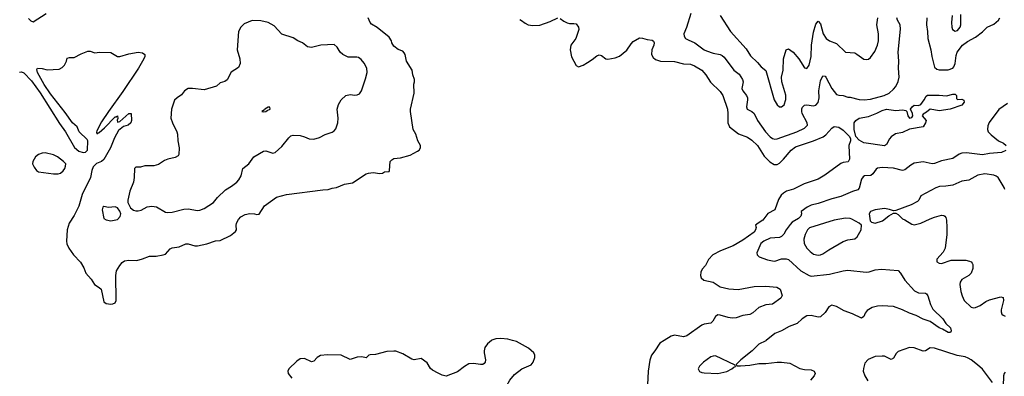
# Model space of a CAD drawing. Header units: inches. Extents: x 2057696 to 2160536, y 827480 to 1016834.
# Tile 43 of 256: x 2086333 to 2094961, y 879685 to 882814. Entities that reach past the tile are written whole.
import ezdxf

# ---------------------------------------------------------------- set-up
doc = ezdxf.new("R2010")
doc.units = ezdxf.units.IN
doc.header["$MEASUREMENT"] = 0
for name, color, linetype in [('C0887', 7, 'Continuous'), ('C0888', 7, 'Continuous'), ('C0897', 7, 'Continuous'), ('C0898', 7, 'Continuous')]:
    doc.layers.add(name, color=color, linetype=linetype)

msp = doc.modelspace()

# ---------------------------------------------------------------- linework, layer by layer
at = {"layer": 'C0887', "color": 5, "elevation": 320}
msp.add_lwpolyline([(2090000, 879711.8), (2089950, 879738), (2089933.2, 879753.2), (2089903.5, 879803.5), (2089850, 879840.9), (2089790, 879829.6), (2089770, 879834.5), (2089690, 879882.9), (2089630, 879904.5), (2089610, 879907), (2089550, 879902.9), (2089450, 879877.2), (2089404.9, 879875.1), (2089392, 879870), (2089370, 879848), (2089330, 879855.3), (2089290, 879853.2), (2089230, 879834), (2089149.5, 879869.5), (2089030, 879874.5), (2088970, 879869.3), (2088938.8, 879850), (2088910, 879817.2), (2088890, 879812.3), (2088830, 879840.5), (2088790, 879838.7), (2088761.6, 879818.4), (2088692.7, 879750), (2088682.4, 879730), (2088686.4, 879710), (2088718.4, 879670)], dxfattribs=at)
at = {"layer": 'C0888', "color": 5}
for points, elevation in [([(2086410, 882824), (2086430, 882804), (2086450, 882794.8), (2086564, 882870)], 340), ([(2086330, 882354.7), (2086350, 882356.5), (2086370, 882348.1), (2086436.8, 882276.8), (2086513.4, 882173.4), (2086682.3, 881902.3), (2086733.2, 881830), (2086813.2, 881693.2), (2086850, 881661.8), (2086890, 881648.2), (2086910, 881652.7), (2086927.3, 881670), (2086929.3, 881750), (2086923.5, 881763.5), (2086855.2, 881830), (2086835.4, 881875.4), (2086794.6, 881910), (2086730, 882000.8), (2086602.7, 882162.7), (2086546, 882246), (2086489.1, 882350), (2086484.1, 882375.9), (2086489.4, 882390), (2086530, 882387), (2086573.8, 882373.8), (2086678.4, 882381.6), (2086704.2, 882395.8), (2086724.5, 882415.5), (2086744, 882450), (2086750, 882476.3), (2086770, 882481.7), (2086810, 882481.3), (2086870, 882514.6), (2086930, 882538.3), (2086950, 882539.5), (2086990, 882523.8), (2087031.7, 882528.3), (2087130, 882526), (2087190, 882490.4), (2087210, 882490.4), (2087290, 882515.3), (2087370, 882528.2), (2087410, 882523.8), (2087430.3, 882510.3), (2087428.7, 882490), (2087419.6, 882470), (2087375, 882390), (2087236.6, 882183.4), (2087110.2, 882010), (2087050, 881918.7), (2087010, 881839), (2087006, 881826), (2087010, 881812), (2087019, 881821), (2087030, 881824), (2087075.8, 881864.2), (2087170, 881961), (2087179, 881961), (2087190, 881972), (2087191.3, 881948.7), (2087186, 881934), (2087190, 881914), (2087210, 881921), (2087290, 881990.7), (2087310, 881992), (2087311.8, 881930), (2087306, 881910), (2087282.8, 881890), (2087241.8, 881878.2), (2087199.3, 881840.7), (2087162.8, 881777.2), (2087129, 881690), (2087071.5, 881588.5), (2087048.5, 881570), (2087007, 881553), (2086978, 881522), (2086964.6, 881490), (2086953.6, 881430), (2086879.9, 881280.1), (2086850, 881177.4), (2086810, 881096.9), (2086766.4, 881030), (2086748.4, 880970), (2086743.2, 880870), (2086747.1, 880847.1), (2086764.2, 880810), (2086803.5, 880750), (2086865.4, 880685.4), (2086895.6, 880635.6), (2086913.2, 880590), (2086958, 880538), (2086987.4, 880490), (2087030, 880465.3), (2087045.3, 880450), (2087070, 880339.1), (2087090, 880323.7), (2087130, 880319.3), (2087150, 880320.5), (2087169, 880330), (2087177.6, 880350), (2087175.3, 880570), (2087182.3, 880610), (2087210, 880658.9), (2087230, 880683.6), (2087250, 880697.2), (2087290, 880703.2), (2087358.2, 880701.8), (2087410, 880714.6), (2087470, 880739.5), (2087530, 880740.3), (2087590, 880750.3), (2087610, 880757), (2087650, 880802.6), (2087667.7, 880812.3), (2087730, 880822), (2087790, 880846.7), (2087810, 880848.4), (2087868.8, 880828.8), (2087890, 880828.9), (2087973.4, 880846.6), (2088050, 880872.8), (2088090, 880878), (2088178.9, 880921.1), (2088223, 880957), (2088231.3, 880970), (2088229.8, 881009.8), (2088233.8, 881030), (2088250, 881062.6), (2088270, 881084), (2088310, 881105.3), (2088350, 881114.7), (2088391.1, 881111.1), (2088410, 881104.9), (2088430, 881107.7), (2088479, 881181), (2088584.3, 881255.7), (2088670, 881280.9), (2088990, 881321.3), (2089037, 881323), (2089070, 881336), (2089110, 881340.7), (2089178, 881370), (2089250, 881383.1), (2089370, 881460.5), (2089390, 881468), (2089430, 881473.4), (2089490, 881464), (2089512.5, 881467.5), (2089530, 881478), (2089570, 881482), (2089574, 881490), (2089579.5, 881570), (2089593.9, 881586.1), (2089610, 881595.8), (2089670, 881603.6), (2089753.6, 881626.4), (2089820.1, 881659.9), (2089833.2, 881670), (2089845.2, 881690), (2089845.2, 881710), (2089822.7, 881750), (2089803.7, 881810), (2089782, 881850), (2089758, 882010), (2089758, 882030), (2089789.3, 882170), (2089786, 882250), (2089792.7, 882270), (2089792.7, 882290), (2089779.3, 882330), (2089772.7, 882370), (2089721.6, 882450), (2089709.7, 882509.7), (2089702.3, 882522.3), (2089690, 882538), (2089650, 882551.6), (2089610, 882581.3), (2089593.7, 882610), (2089589.7, 882630), (2089570, 882660.7), (2089466.5, 882746.5), (2089414.8, 882774.8), (2089402.6, 882790), (2089387.6, 882830)], 320)]:
    msp.add_lwpolyline(points, dxfattribs=dict(at, elevation=elevation))
for points, elevation in [([(2088370, 882806), (2088301.1, 882778.9), (2088270.4, 882749.6), (2088250.4, 882709.6), (2088238, 882550), (2088261.6, 882470), (2088265.5, 882430), (2088250, 882394), (2088187, 882353), (2088150, 882285.2), (2088130, 882272.7), (2088090, 882259), (2088056, 882230), (2087950, 882198.7), (2087848.2, 882211.8), (2087810, 882209.2), (2087778, 882190), (2087750, 882155.3), (2087711.3, 882130), (2087690.8, 882109.2), (2087662.8, 882030), (2087657.3, 881950), (2087670.6, 881910), (2087710.4, 881830), (2087714.9, 881810), (2087718.4, 881750), (2087728.8, 881690), (2087728, 881630), (2087720.9, 881619.1), (2087695.8, 881604.2), (2087630, 881589.7), (2087601.2, 881578.8), (2087550, 881543.7), (2087530, 881537), (2087508.2, 881531.8), (2087430, 881531.8), (2087390, 881520.9), (2087350, 881521.2), (2087338.8, 881510), (2087336.5, 881430), (2087330.3, 881390), (2087297, 881310), (2087280.5, 881230), (2087281.6, 881210), (2087304.8, 881164.8), (2087330, 881143.6), (2087350, 881136.5), (2087370, 881136.2), (2087397.1, 881142.9), (2087450, 881172.8), (2087490, 881179.5), (2087531.5, 881171.5), (2087610, 881125.7), (2087630, 881121.7), (2087670, 881126), (2087770, 881151.4), (2087810, 881153.8), (2087890, 881141.3), (2087910, 881143.7), (2087950, 881157.6), (2087990, 881182.6), (2088030, 881210.4), (2088066.9, 881253.1), (2088137.7, 881322.3), (2088190, 881352.7), (2088237, 881390), (2088254.5, 881410), (2088274.9, 881445.1), (2088287.8, 881510), (2088340.9, 881550), (2088383.7, 881610), (2088470, 881661.3), (2088490, 881664.9), (2088550, 881643.7), (2088572.3, 881650), (2088630, 881700.3), (2088690, 881779.1), (2088710, 881796.4), (2088730, 881801.1), (2088790, 881797.4), (2088830, 881787), (2088870, 881768.9), (2088910, 881767.4), (2088958.7, 881781.3), (2089010, 881808), (2089070, 881827.7), (2089090, 881839.1), (2089102.6, 881857.4), (2089121.1, 881910), (2089123.5, 881950), (2089115.6, 882030), (2089127.3, 882070), (2089149.3, 882110), (2089190, 882150.5), (2089230, 882158), (2089270, 882153), (2089290, 882155.5), (2089310, 882164.9), (2089327, 882190), (2089363.8, 882296.2), (2089376.9, 882350), (2089374, 882390), (2089350, 882432.7), (2089323.9, 882463.9), (2089301.5, 882481.5), (2089286.6, 882486.6), (2089210, 882485.6), (2089164, 882510), (2089141.2, 882530), (2089114, 882574), (2089090, 882596), (2088971.3, 882591.3), (2088890, 882569.7), (2088856, 882576), (2088810, 882612.3), (2088770, 882629.4), (2088730, 882655.1), (2088630, 882686), (2088561.5, 882761.5), (2088510, 882789.2), (2088444.7, 882804.7)], 340), ([(2088510, 882048), (2088482, 882030), (2088478, 882022), (2088454, 882010), (2088470, 882004.7), (2088490, 882007.3), (2088501.2, 882018.8), (2088528, 882030), (2088526, 882046)], 360), ([(2086554.8, 881645.2), (2086530, 881642.6), (2086498, 881630), (2086471.7, 881610), (2086446.7, 881570), (2086446, 881550), (2086459, 881519), (2086478.8, 881490), (2086499, 881479), (2086630, 881460.9), (2086670, 881462.4), (2086690, 881469.1), (2086712.9, 881487.1), (2086727.7, 881510), (2086735.6, 881530), (2086735.8, 881550), (2086717.6, 881570), (2086665.1, 881610), (2086630, 881628)], 320), ([(2087070, 881175.1), (2087061, 881170), (2087054.4, 881145.6), (2087071.3, 881070), (2087090, 881058.8), (2087130, 881050.6), (2087190, 881062), (2087213.6, 881086.4), (2087217.6, 881110), (2087210, 881134), (2087190, 881162.7), (2087170, 881173.2), (2087110, 881167.3)], 340)]:
    msp.add_lwpolyline(points, close=True, dxfattribs=dict(at, elevation=elevation))
at = {"layer": 'C0897', "color": 5}
for points, elevation in [([(2090000, 879166), (2090010, 879174.8), (2090030, 879181), (2090050, 879174.8), (2090070, 879176), (2090150, 879198.4), (2090176, 879210), (2090370, 879339.5), (2090510, 879462.3), (2090549.1, 879510.9), (2090628.3, 879651.7), (2090670, 879701.6), (2090734.5, 879750), (2090813.6, 879786.4), (2090832.8, 879810), (2090847.3, 879850), (2090847.3, 879870), (2090838, 879890), (2090792.6, 879932.6), (2090686, 879990), (2090651.6, 880000)], 320), ([(2090467.4, 880000), (2090432.2, 879970), (2090410, 879938), (2090402, 879910), (2090402.3, 879890), (2090415.8, 879830), (2090412.4, 879810), (2090403.1, 879796.9), (2090390, 879789.6), (2090371.9, 879788.1), (2090310, 879798), (2090270, 879794.1), (2090230, 879772.7), (2090170, 879724), (2090070, 879687.1), (2090034, 879694), (2090000, 879711.8)], 320), ([(2091980.7, 880000), (2091942.6, 879977.4), (2091899.1, 879910), (2091868.5, 879871.5), (2091854, 879826), (2091839.5, 879730), (2091834.4, 879610)], 320), ([(2092874.6, 880000), (2092870, 879996.2), (2092810, 879966.6), (2092750.7, 879910), (2092651, 879830), (2092612, 879790), (2092618, 879778), (2092650, 879776), (2092730, 879783.1), (2092810, 879797), (2092870, 879796.5), (2092970, 879810.3), (2093009.1, 879809.1), (2093081.2, 879801.2), (2093170, 879753.7), (2093210, 879744.9), (2093270, 879741.3), (2093294.8, 879730), (2093303, 879710), (2093294, 879690), (2093262.6, 879650)], 340), ([(2094858.7, 879630), (2094770, 879747.3), (2094726.9, 879786.9), (2094669.6, 879830), (2094645.8, 879845.8), (2094617.1, 879857.1), (2094547.4, 879867.4), (2094350, 879931.1), (2094310, 879934), (2094270, 879909.7), (2094250, 879906.6), (2094170, 879935.1), (2094130, 879936.9), (2094030, 879902), (2094014.3, 879885.7), (2093990, 879843.7), (2093970, 879832), (2093910, 879861.3), (2093890, 879863), (2093830, 879858.7), (2093767, 879833), (2093739.3, 879800.7), (2093725.8, 879754.2), (2093723.8, 879730), (2093737.6, 879690), (2093765.7, 879645.7)], 360), ([(2094970, 879722), (2094960.4, 879710), (2094954.6, 879690), (2094950, 879598)], 360)]:
    msp.add_lwpolyline(points, dxfattribs=dict(at, elevation=elevation))
at = {"layer": 'C0897', "color": 5, "elevation": 340}
msp.add_lwpolyline([(2092430, 879863.6), (2092410, 879862.9), (2092390, 879855.6), (2092324.9, 879810), (2092290, 879775.1), (2092279.3, 879750), (2092288.9, 879728.9), (2092310, 879717.6), (2092330, 879714.9), (2092450, 879710.4), (2092530, 879727.4), (2092574, 879750), (2092590, 879766), (2092606, 879770), (2092602, 879782)], close=True, dxfattribs=at)
at = {"layer": 'C0898', "color": 5}
for points, elevation in [([(2092212.7, 882870), (2092175.2, 882744.8), (2092153.8, 882690), (2092155.2, 882670), (2092167.6, 882650), (2092190, 882636.1), (2092250, 882611.3), (2092330, 882550.2), (2092350, 882540.2), (2092410, 882519.3), (2092470, 882509.2), (2092490, 882501.5), (2092506.6, 882486.6), (2092590.8, 882370.8), (2092637.5, 882337.5), (2092667.8, 882290), (2092671.8, 882270), (2092661.8, 882210), (2092670.2, 882190), (2092701.6, 882150), (2092709.4, 882130), (2092711, 882110), (2092703.2, 882050), (2092708.8, 882030), (2092750, 882007.4), (2092768.8, 881990), (2092797.7, 881930), (2092868.4, 881830), (2092910, 881786.7), (2092930, 881771.5), (2092950, 881766.5), (2092970, 881767.6), (2093141.6, 881830), (2093210, 881862.6), (2093230, 881882), (2093235.1, 881890), (2093232.6, 881910), (2093190.8, 881990), (2093185.8, 882010), (2093187.8, 882032.2), (2093193.3, 882046.7), (2093210, 882064.4), (2093230, 882066), (2093290, 882057.3), (2093310, 882064.4), (2093330, 882088.8), (2093337.7, 882130), (2093335, 882190), (2093350, 882278.8), (2093370, 882321.1), (2093390, 882318.9), (2093397.3, 882310), (2093450.2, 882210.2), (2093490, 882159.3), (2093510, 882153), (2093550, 882150.4), (2093590, 882134.9), (2093610, 882134), (2093690, 882115), (2093731.7, 882111.7), (2093790, 882115.9), (2093907.6, 882150), (2093952.6, 882170), (2093990, 882203.6), (2094010, 882228.8), (2094030, 882273), (2094039.1, 882310), (2094033.4, 882390), (2094036.1, 882450), (2094031.9, 882530), (2094052.5, 882730), (2094048.1, 882770), (2094025, 882810), (2094020.5, 882830)], 340), ([(2090714.8, 882814.8), (2090730, 882808.5), (2090762.6, 882782.6), (2090790, 882770.3), (2090830, 882763.6), (2090890, 882767.4), (2090981.8, 882798.2), (2091050, 882830.3)], 320), ([(2091070, 882825.7), (2091101.1, 882801.1), (2091130, 882785.4), (2091150, 882779.7), (2091190, 882781.5), (2091210, 882777.1), (2091229.2, 882750), (2091231.7, 882728.3), (2091205.8, 882650), (2091161.5, 882590), (2091156.5, 882550), (2091167.5, 882487.5), (2091210, 882411.3), (2091230, 882401), (2091270, 882416.3), (2091310, 882438.4), (2091350, 882463.7), (2091390, 882498.4), (2091410, 882506.4), (2091430, 882500.4), (2091470, 882472), (2091488.2, 882468.2), (2091550, 882479.1), (2091590, 882492.8), (2091654.5, 882545.5), (2091690, 882601.6), (2091710, 882623.8), (2091765.6, 882654.4), (2091790, 882652.7), (2091830, 882640.3), (2091875.6, 882635.6), (2091887, 882627), (2091891.7, 882610), (2091888.8, 882590), (2091873.4, 882550), (2091868.5, 882510), (2091882.7, 882482.8), (2091904.4, 882464.4), (2091949.2, 882449.2), (2092070, 882446.2), (2092150, 882427), (2092210, 882424), (2092246, 882410), (2092310.4, 882370), (2092345.3, 882330), (2092385.4, 882265.4), (2092470, 882184.9), (2092495.5, 882150), (2092534, 882030), (2092539.2, 881990), (2092539, 881910), (2092553.8, 881873.8), (2092631.5, 881811.5), (2092710, 881784.7), (2092750, 881758), (2092797.8, 881710), (2092856.5, 881616.5), (2092907.8, 881567.8), (2092944.2, 881544.2), (2092970, 881544.4), (2092990, 881554.6), (2093026.1, 881590), (2093092.8, 881670), (2093130, 881700.1), (2093290.2, 881750.2), (2093372.6, 881787.4), (2093396.3, 881803.7), (2093450, 881863), (2093470, 881876.3), (2093510, 881870.3), (2093550, 881845.5), (2093604.5, 881790), (2093614.3, 881770), (2093613.4, 881750), (2093599.6, 881710), (2093605.7, 881590), (2093592.1, 881567.9), (2093550, 881561.3), (2093530, 881553.3), (2093388.7, 881450), (2093330, 881415.6), (2093206.7, 881373.3), (2093113.9, 881326.1), (2093051.7, 881308.3), (2093026.4, 881293.6), (2093005.7, 881274.3), (2092982.4, 881237.6), (2092950, 881146.4), (2092890, 881112.8), (2092844.6, 881055.4), (2092803.1, 881030), (2092780.4, 881010), (2092786.5, 880990), (2092781.8, 880970), (2092769.2, 880950), (2092670, 880878.8), (2092586, 880830), (2092474.6, 880785.4), (2092407.4, 880750), (2092370, 880711.1), (2092341.3, 880658.7), (2092314.5, 880625.5), (2092301.9, 880598.1), (2092298.8, 880570), (2092303.2, 880550), (2092328.2, 880530), (2092410, 880511.4), (2092470, 880470.2), (2092547.9, 880452.1), (2092630, 880445.7), (2092770, 880473), (2092870, 880475.2), (2092968.1, 880468.1), (2092998, 880450), (2093014.8, 880394.8), (2093004, 880370), (2092930, 880318.7), (2092870, 880311.1), (2092810, 880289.8), (2092756.7, 880243.3), (2092730, 880227.9), (2092670, 880218.5), (2092610, 880199.8), (2092576.2, 880196.2), (2092541.2, 880201.2), (2092470, 880222.7), (2092450, 880224), (2092429.3, 880210.7), (2092407.4, 880170), (2092390, 880151.2), (2092330, 880142.4), (2092310, 880132.9), (2092180.1, 880039.9), (2092150, 880031.6), (2092070, 880046), (2092043, 880037), (2091980.7, 880000)], 320), ([(2092470.2, 882850.2), (2092562.6, 882710), (2092698, 882558), (2092738, 882498), (2092799.4, 882439.4), (2092830, 882402), (2092870, 882367.3), (2092944, 882110), (2092970, 882068.4), (2092990, 882050.4), (2093010, 882048.4), (2093031.6, 882068.4), (2093046.1, 882113.9), (2093046.5, 882153.5), (2093011.2, 882268.8), (2093007.3, 882310), (2093023.1, 882370), (2093026.3, 882470), (2093048.8, 882551.2), (2093070, 882557.4), (2093111.7, 882530), (2093161.1, 882470), (2093210, 882393), (2093230, 882384.9), (2093250, 882414.8), (2093268.2, 882490), (2093272.1, 882590), (2093290, 882704), (2093310, 882776.3), (2093330, 882800.5), (2093350, 882777.3), (2093375.2, 882690), (2093399.5, 882650), (2093429.2, 882629.2), (2093490, 882605.5), (2093570, 882530.5), (2093650, 882523), (2093670, 882513), (2093728.8, 882468.8), (2093750, 882465.5), (2093770, 882467.7), (2093790, 882484), (2093825.1, 882534.9), (2093848.6, 882590), (2093857.8, 882630), (2093858.8, 882690), (2093843.1, 882770), (2093854, 882830)], 360), ([(2094282.8, 882830), (2094278.4, 882770), (2094288.8, 882710), (2094292.1, 882650), (2094316.3, 882550), (2094325.5, 882490), (2094350, 882397.1), (2094370, 882378.9), (2094390, 882374.6), (2094470, 882374.7), (2094510, 882389), (2094519.2, 882400.8), (2094530.5, 882429.5), (2094539.2, 882500.8), (2094547.7, 882530), (2094595.4, 882590), (2094637.3, 882622.7), (2094710, 882662.3), (2094771.5, 882708.5), (2094810, 882747.6), (2094870, 882774), (2094909.7, 882810), (2094920.9, 882830)], 340), ([(2094504.6, 882850), (2094498.5, 882790), (2094500.2, 882750), (2094507.7, 882727.7), (2094530, 882713.1), (2094550, 882719.6), (2094574.4, 882750), (2094579.3, 882770), (2094581.1, 882858.9)], 360), ([(2094990, 882078.4), (2094913.7, 882026.3), (2094828.5, 881911.5), (2094815.8, 881884.2), (2094812.4, 881850), (2094820.4, 881830), (2094844.6, 881804.6), (2094911.2, 881751.2), (2094953, 881730), (2094977, 881710)], 340), ([(2094973.8, 881666.2), (2094938, 881650), (2094830, 881639.5), (2094770, 881627.5), (2094630, 881645.2), (2094590, 881643), (2094566, 881634), (2094510, 881597.3), (2094410, 881576.8), (2094348.4, 881551.7), (2094330, 881548.5), (2094250, 881566), (2094170, 881554.2), (2094141.5, 881538.5), (2094090, 881496), (2094070, 881489.7), (2093990, 881511.1), (2093890, 881517.2), (2093850, 881511.1), (2093837.6, 881502.4), (2093810, 881462.9), (2093792.3, 881447.7), (2093736.7, 881443.3), (2093724, 881436), (2093710, 881414.5), (2093690, 881336), (2093678.6, 881321.4), (2093630, 881307.2), (2093530, 881263.1), (2093450, 881243.5), (2093330, 881200.3), (2093270, 881186.2), (2093232.7, 881170), (2093180.7, 881130), (2093183, 881110), (2093178.4, 881090), (2093157.6, 881070), (2093103.5, 881036.4), (2093083.5, 881016.5), (2093048.9, 880970), (2093030, 880932.3), (2093010, 880911.8), (2092990, 880904.5), (2092910, 880898), (2092854, 880870), (2092828.5, 880850), (2092793, 880770), (2092794, 880750), (2092813.7, 880733.7), (2092886.4, 880706.4), (2092930, 880698), (2092950, 880697), (2093010, 880717), (2093050, 880716), (2093070, 880710.3), (2093179, 880610), (2093250, 880569.4), (2093270, 880564.4), (2093430, 880580.1), (2093550, 880611.3), (2093590, 880615.5), (2093750, 880599), (2093777.4, 880602.5), (2093830, 880618.5), (2093885.1, 880625.1), (2094030, 880613.4), (2094050, 880591), (2094090.2, 880530.2), (2094175, 880435), (2094210, 880418.5), (2094270, 880415.6), (2094279.3, 880410), (2094290, 880390.8), (2094314.2, 880314.2), (2094335.2, 880275.2), (2094423.7, 880190), (2094447.9, 880147.9), (2094488.5, 880110), (2094494.9, 880085.1), (2094490.5, 880069.5), (2094470, 880068.5), (2094419.2, 880099.2), (2094390, 880111.2), (2094310, 880165.1), (2094250, 880186.3), (2094190, 880219.7), (2094130, 880238), (2094069.3, 880270), (2093990, 880297.6), (2093890, 880302.7), (2093850, 880300.4), (2093802.8, 880290), (2093758, 880262), (2093741.1, 880238.9), (2093730, 880209.2), (2093710, 880194), (2093630, 880233.1), (2093558.7, 880258.7), (2093490, 880298.7), (2093450, 880309.7), (2093423.8, 880296.2), (2093390, 880245.6), (2093350, 880207.8), (2093330, 880203.5), (2093270, 880219.1), (2093230, 880215.1), (2093190.4, 880190), (2093144.9, 880150), (2093076.9, 880123.1), (2093010, 880084.7), (2092950, 880062), (2092874.6, 880000)], 340), ([(2094964.4, 881324.4), (2094960.5, 881340.5), (2094908.4, 881428.4), (2094890, 881442.4), (2094869.8, 881449.7), (2094790, 881462.2), (2094730, 881449.8), (2094650, 881406.9), (2094590, 881396.1), (2094510, 881361.7), (2094450, 881352.2), (2094392, 881350), (2094360.3, 881339.7), (2094230.8, 881270), (2094210.8, 881230), (2094199.5, 881220.5), (2094144.7, 881190), (2094010, 881139), (2093990, 881137.2), (2093955.3, 881150), (2093910, 881157.2), (2093830, 881145.4), (2093789.1, 881130), (2093776.5, 881110), (2093784.9, 881050), (2093797.5, 881037.5), (2093830, 881030.4), (2093894, 881050), (2093950, 881094), (2093990, 881118), (2094010, 881118), (2094030, 881104.7), (2094070, 881066), (2094090, 881058.8), (2094150, 881018.8), (2094170, 881014), (2094230, 881028.4), (2094310, 881068.4), (2094350, 881083), (2094410, 881098), (2094430, 881096.3), (2094441, 881090), (2094450, 881078), (2094455.6, 881055.6), (2094457.6, 880990), (2094457.6, 880930), (2094443.8, 880810), (2094424.9, 880775.1), (2094370, 880714), (2094370.7, 880690.7), (2094390, 880677.3), (2094410, 880676.3), (2094494.9, 880705.1), (2094623.4, 880703.4), (2094656.7, 880696.7), (2094670.3, 880690.3), (2094679, 880679), (2094686, 880666), (2094686.4, 880630), (2094670.4, 880590), (2094649.1, 880570.9), (2094590, 880534), (2094573, 880510), (2094570.5, 880489.5), (2094580.5, 880430), (2094590.5, 880390), (2094610.3, 880350.4), (2094670, 880290.7), (2094690, 880285.5), (2094710, 880288.4), (2094750, 880305.3), (2094798.9, 880341.1), (2094830, 880356.9), (2094930, 880383), (2094950, 880378), (2094954.4, 880350), (2094933.1, 880270), (2094933.7, 880250), (2094940.4, 880230), (2094950, 880220.4), (2094970, 880212.2)], 360), ([(2090651.6, 880000), (2090610, 880012.1), (2090550, 880017.8), (2090505.3, 880014.7), (2090470, 880002.2), (2090467.4, 880000)], 320)]:
    msp.add_lwpolyline(points, dxfattribs=dict(at, elevation=elevation))
for points, elevation in [([(2094550, 882114), (2094590, 882117.3), (2094606.8, 882106.8), (2094610.4, 882090), (2094590, 882062.9), (2094486, 882030), (2094390, 882014.6), (2094310, 882029.6), (2094278, 882002), (2094250, 881986), (2094240.4, 881970), (2094276, 881930), (2094271.8, 881910), (2094250, 881874), (2094130, 881854.6), (2094070, 881823.9), (2094007.7, 881812.3), (2093970, 881786.6), (2093956.1, 881770), (2093930, 881719.6), (2093910, 881707.9), (2093730, 881732.7), (2093690, 881756.8), (2093659.3, 881790), (2093644.7, 881850), (2093646.4, 881910), (2093658.7, 881930), (2093690, 881950.2), (2093770, 881965.2), (2093844.9, 881995.1), (2093890, 882018.6), (2093930, 882030.2), (2094010, 882018.9), (2094070, 882022.4), (2094098, 882018), (2094107.3, 882007.3), (2094116, 881970), (2094130, 881951.3), (2094150, 881954.8), (2094159.5, 881970), (2094157, 881990), (2094139, 882030), (2094152.7, 882050), (2094170, 882063), (2094210, 882062), (2094229.4, 882070.6), (2094259, 882110), (2094276, 882144), (2094287.7, 882152.3), (2094390, 882151.5), (2094454.5, 882145.5), (2094510, 882161), (2094530, 882162), (2094542, 882150), (2094542, 882122)], 320), ([(2093570, 881073.3), (2093470, 881054.8), (2093253.4, 880986.6), (2093236.5, 880970), (2093215, 880930), (2093203.2, 880890), (2093206.8, 880850), (2093229.5, 880809.5), (2093259.8, 880779.8), (2093290, 880758.3), (2093330, 880747.8), (2093350, 880750.3), (2093370, 880759.6), (2093423.9, 880796.1), (2093550, 880867), (2093590, 880882.4), (2093650, 880891), (2093671.9, 880908.1), (2093706, 880970), (2093709.2, 881010), (2093689.2, 881030), (2093624.9, 881064.9), (2093610, 881070.8)], 360)]:
    msp.add_lwpolyline(points, close=True, dxfattribs=dict(at, elevation=elevation))

doc.saveas('drawing.dxf')
